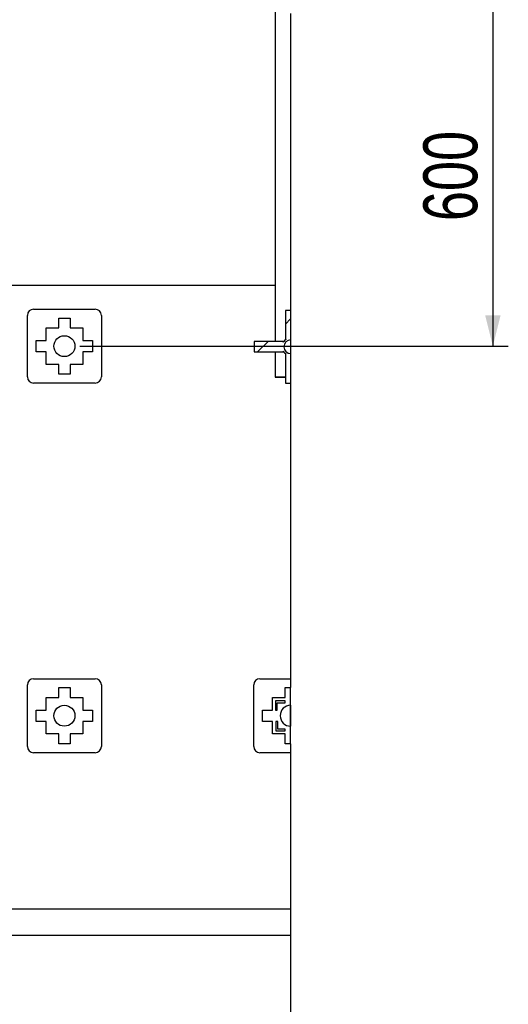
# Model space of a CAD drawing. Header units: millimetres. Extents: x 0 to 841, y 0 to 594.
# Tile 84 of 256: x 352 to 383, y 374 to 438. Entities that reach past the tile are written whole.
import ezdxf

# ---------------------------------------------------------------- set-up
doc = ezdxf.new("R2010")
doc.units = ezdxf.units.MM
doc.layers.add('COTES', color=1, linetype='Continuous')
doc.layers.add('TRAIT-FINS', color=9, linetype='Continuous')
doc.layers.add('TRAIT-FORT', color=4, linetype='Continuous', lineweight=25)
doc.styles.add('SLDTEXTSTYLE0', font='TXT', dxfattribs={"width": 0.75})
doc.dimstyles.new('SLDDIMSTYLE0', dxfattribs={"dimtxt": 3.5, "dimasz": 2, "dimexe": 0, "dimexo": 0.0625, "dimgap": 0.875, "dimtad": 1, "dimdec": 0, "dimlfac": 25, "dimrnd": 1e-09, "dimzin": 12, "dimdsep": 46, "dimtxsty": 'SLDTEXTSTYLE0', "dimsah": 1, "dimcen": 0.09, "dimadec": 0, "dimazin": 3, "dimtfac": 1, "dimtdec": 0, "dimtofl": 0, "dimtmove": 0, "dimatfit": 3, "dimfxl": 1, "dimfrac": 2, "dimtolj": 1, "dimtzin": 12, "dimarcsym": 0})

# ---------------------------------------------------------------- blocks, each defined once
blk = doc.blocks.new('_D_21')
at = {"layer": 'COTES', "color": 1, "transparency": 16777216}
for p, q in [((346.176, 440.799), (383.297, 440.799)), ((382.297, 440.799), (382.297, 416.799)), ((355.496, 416.799), (383.297, 416.799))]:
    blk.add_line(p, q, dxfattribs=at)
for points in [[(382.297, 440.799), (381.797, 438.799), (382.797, 438.799)], [(382.297, 416.799), (382.797, 418.799), (381.797, 418.799)]]:
    blk.add_solid(points, dxfattribs=at)
at = {"layer": 'COTES', "color": 1, "transparency": 16777216, "insert": (377.785, 424.919), "char_height": 3.5, "attachment_point": 1, "rotation": 90, "style": 'SLDTEXTSTYLE0'}
blk.add_mtext('600', dxfattribs=at)

msp = doc.modelspace()

# ---------------------------------------------------------------- hatches: boundary and pattern name
at = {"layer": 'TRAIT-FINS'}
h = msp.add_hatch(dxfattribs=at)
h.set_pattern_fill('ANSI31', color=9, style=0)
edge = h.paths.add_edge_path(flags=0)
edge.add_line((369.176, 414.399), (369.176, 416.319))
edge.add_arc((369.176, 416.759), 0.44, 90.09678, 269.90322, ccw=False)
edge.add_line((369.176, 417.199), (369.176, 419.119))
edge.add_line((369.176, 419.119), (368.836, 419.119))
edge.add_line((368.836, 419.119), (368.836, 417.239))
edge.add_line((368.836, 417.239), (368.888, 417.239))
edge.add_arc((369.176, 416.759), 0.56, 121.00272, 148.99728)
edge.add_line((368.696, 417.047), (368.696, 417.099))
edge.add_line((368.696, 417.099), (366.816, 417.099))
edge.add_line((366.816, 417.099), (366.816, 416.419))
edge.add_line((366.816, 416.419), (368.696, 416.419))
edge.add_line((368.696, 416.419), (368.696, 416.47))
edge.add_arc((369.176, 416.759), 0.56, 211.00272, 238.99728)
edge.add_line((368.888, 416.279), (368.836, 416.279))
edge.add_line((368.836, 416.279), (368.836, 414.399))
edge.add_line((368.836, 414.399), (369.176, 414.399))
h = msp.add_hatch(dxfattribs=at)
h.set_pattern_fill('ANSI31', color=9, style=0)
edge = h.paths.add_edge_path(flags=0)
edge.add_line((369.176, 416.319), (369.176, 417.199))
edge.add_arc((369.176, 416.759), 0.44, 90.09678, 269.90322)
h = msp.add_hatch(dxfattribs=at)
h.set_pattern_fill('ANSI31', color=9, style=0)
h.paths.add_polyline_path([(368.19, 393.165), (368.31, 393.165), (368.31, 393.64), (368.81, 393.64), (368.81, 393.76), (368.19, 393.76)], flags=0)
h = msp.add_hatch(dxfattribs=at)
h.set_pattern_fill('ANSI31', color=9, style=0)
h.paths.add_polyline_path([(368.81, 391.813), (368.81, 391.933), (368.335, 391.933), (368.335, 392.433), (368.215, 392.433), (368.215, 391.813)], flags=0)

# ---------------------------------------------------------------- linework, layer by layer
at = {"layer": 'TRAIT-FORT', "color": 4, "linetype": 'Continuous', "lineweight": 25}
for p, q in [((368.176, 440.419), (368.176, 417.099)), ((369.176, 438.399), (369.176, 419.119)), ((349.696, 420.759), (368.176, 420.759)), ((352.496, 419.199), (356.496, 419.199)), ((368.836, 419.119), (368.836, 417.239)), ((369.176, 419.119), (368.836, 419.119)), ((369.176, 419.119), (369.176, 417.199)), ((352.096, 414.799), (352.096, 418.799)), ((354.13, 418.625), (354.862, 418.625)), ((354.13, 417.985), (354.13, 418.625)), ((354.862, 418.625), (354.862, 417.985)), ((356.896, 418.799), (356.896, 414.799)), ((353.31, 417.165), (353.31, 417.985)), ((353.31, 417.985), (354.13, 417.985)), ((354.862, 417.985), (355.682, 417.985)), ((355.682, 417.985), (355.682, 417.165)), ((352.67, 416.433), (352.67, 417.165)), ((352.67, 417.165), (353.31, 417.165)), ((355.682, 417.165), (356.322, 417.165)), ((356.322, 417.165), (356.322, 416.433)), ((366.816, 417.099), (366.816, 416.419)), ((368.696, 417.099), (366.816, 417.099)), ((368.696, 417.047), (368.696, 417.099)), ((368.888, 417.239), (368.836, 417.239)), ((369.176, 417.199), (369.176, 416.319)), ((353.31, 416.433), (352.67, 416.433)), ((353.31, 415.613), (353.31, 416.433)), ((356.322, 416.433), (355.682, 416.433)), ((355.682, 416.433), (355.682, 415.613)), ((366.816, 416.419), (368.696, 416.419)), ((368.176, 416.419), (368.176, 414.774)), ((368.696, 416.47), (368.696, 416.419)), ((368.836, 416.279), (368.836, 414.399)), ((368.888, 416.279), (368.836, 416.279)), ((369.176, 416.319), (369.176, 414.399)), ((354.13, 415.613), (353.31, 415.613)), ((354.13, 414.973), (354.13, 415.613)), ((354.862, 415.613), (354.862, 414.973)), ((355.682, 415.613), (354.862, 415.613)), ((354.862, 414.973), (354.13, 414.973)), ((356.496, 414.399), (352.496, 414.399)), ((368.176, 414.774), (368.836, 414.774)), ((368.176, 414.774), (368.176, 414.774)), ((368.836, 414.774), (368.176, 414.774)), ((368.836, 414.399), (369.176, 414.399)), ((369.176, 414.399), (369.176, 395.199)), ((352.496, 395.199), (356.496, 395.199)), ((367.176, 395.199), (369.176, 395.199)), ((369.176, 395.199), (369.176, 394.625)), ((352.096, 390.799), (352.096, 394.799)), ((354.13, 393.985), (354.13, 394.625)), ((354.13, 394.625), (354.862, 394.625)), ((354.862, 394.625), (354.862, 393.985)), ((356.896, 394.799), (356.896, 390.799)), ((366.776, 390.799), (366.776, 394.799)), ((368.81, 393.985), (368.81, 394.625)), ((368.81, 394.625), (369.176, 394.625)), ((369.176, 390.973), (369.176, 394.625)), ((353.31, 393.985), (354.13, 393.985)), ((353.31, 393.165), (353.31, 393.985)), ((354.862, 393.985), (355.682, 393.985)), ((355.682, 393.985), (355.682, 393.165)), ((367.99, 393.165), (367.99, 393.985)), ((367.99, 393.985), (368.81, 393.985)), ((368.81, 393.76), (368.19, 393.76)), ((368.19, 393.76), (368.19, 393.165)), ((368.31, 393.64), (368.81, 393.64)), ((368.31, 393.165), (368.31, 393.64)), ((368.81, 393.64), (368.81, 393.76)), ((369.176, 393.479), (369.176, 392.119)), ((352.67, 392.433), (352.67, 393.165)), ((352.67, 393.165), (353.31, 393.165)), ((355.682, 393.165), (356.322, 393.165)), ((356.322, 393.165), (356.322, 392.433)), ((367.35, 392.433), (367.35, 393.165)), ((367.35, 393.165), (367.99, 393.165)), ((368.19, 393.165), (368.31, 393.165)), ((353.31, 392.433), (352.67, 392.433)), ((353.31, 391.613), (353.31, 392.433)), ((356.322, 392.433), (355.682, 392.433)), ((355.682, 392.433), (355.682, 391.613)), ((367.99, 392.433), (367.35, 392.433)), ((367.99, 391.613), (367.99, 392.433)), ((368.215, 392.433), (368.215, 391.813)), ((368.335, 392.433), (368.215, 392.433)), ((368.335, 391.933), (368.335, 392.433)), ((354.13, 391.613), (353.31, 391.613)), ((354.13, 390.973), (354.13, 391.613)), ((355.682, 391.613), (354.862, 391.613)), ((354.862, 391.613), (354.862, 390.973)), ((368.81, 391.613), (367.99, 391.613)), ((368.215, 391.813), (368.81, 391.813)), ((368.81, 391.933), (368.335, 391.933)), ((368.81, 391.813), (368.81, 391.933)), ((368.81, 390.973), (368.81, 391.613)), ((354.862, 390.973), (354.13, 390.973)), ((369.176, 390.973), (368.81, 390.973)), ((369.176, 390.973), (369.176, 390.399)), ((356.496, 390.399), (352.496, 390.399)), ((369.176, 390.399), (367.176, 390.399)), ((369.176, 390.399), (369.176, 380.239)), ((369.176, 380.239), (349.696, 380.239)), ((369.176, 380.239), (369.176, 379.399)), ((369.176, 379.399), (369.176, 378.559)), ((349.696, 378.559), (369.176, 378.559)), ((369.176, 378.559), (369.176, 371.199))]:
    msp.add_line(p, q, dxfattribs=at)
for centre in [(354.496, 416.799), (354.496, 392.799)]:
    msp.add_circle(centre, 0.68, dxfattribs=at)
for centre, radius, start, end in [((352.496, 418.799), 0.4, 90, 180), ((356.496, 418.799), 0.4, 0, 90), ((369.176, 416.759), 0.56, 121.00272, 148.99728), ((369.176, 416.759), 0.44, 90.09678, 269.90322), ((369.176, 416.759), 0.56, 211.00272, 238.99728), ((352.496, 414.799), 0.4, 180, 270), ((356.496, 414.799), 0.4, 270, 0), ((352.496, 394.799), 0.4, 90, 180), ((356.496, 394.799), 0.4, 0, 90), ((367.176, 394.799), 0.4, 90, 180), ((369.176, 392.799), 0.68, 90, 270), ((352.496, 390.799), 0.4, 180, 270), ((356.496, 390.799), 0.4, 270, 0), ((367.176, 390.799), 0.4, 180, 270)]:
    msp.add_arc(centre, radius, start, end, dxfattribs=at)

# ---------------------------------------------------------------- dimensions: what is measured, and where the dimension line sits
at = {"layer": 'COTES', "color": 1}
dim = msp.add_linear_dim(base=(382.297, 416.799), p1=(345.176, 440.799), p2=(354.496, 416.799), angle=90, dimstyle='SLDDIMSTYLE0', dxfattribs=at)
dim.commit()
dim.dimension.update_dxf_attribs({"geometry": '_D_21', "text_midpoint": (382.297, 428.799), "dimtype": 160})

doc.saveas('drawing.dxf')
